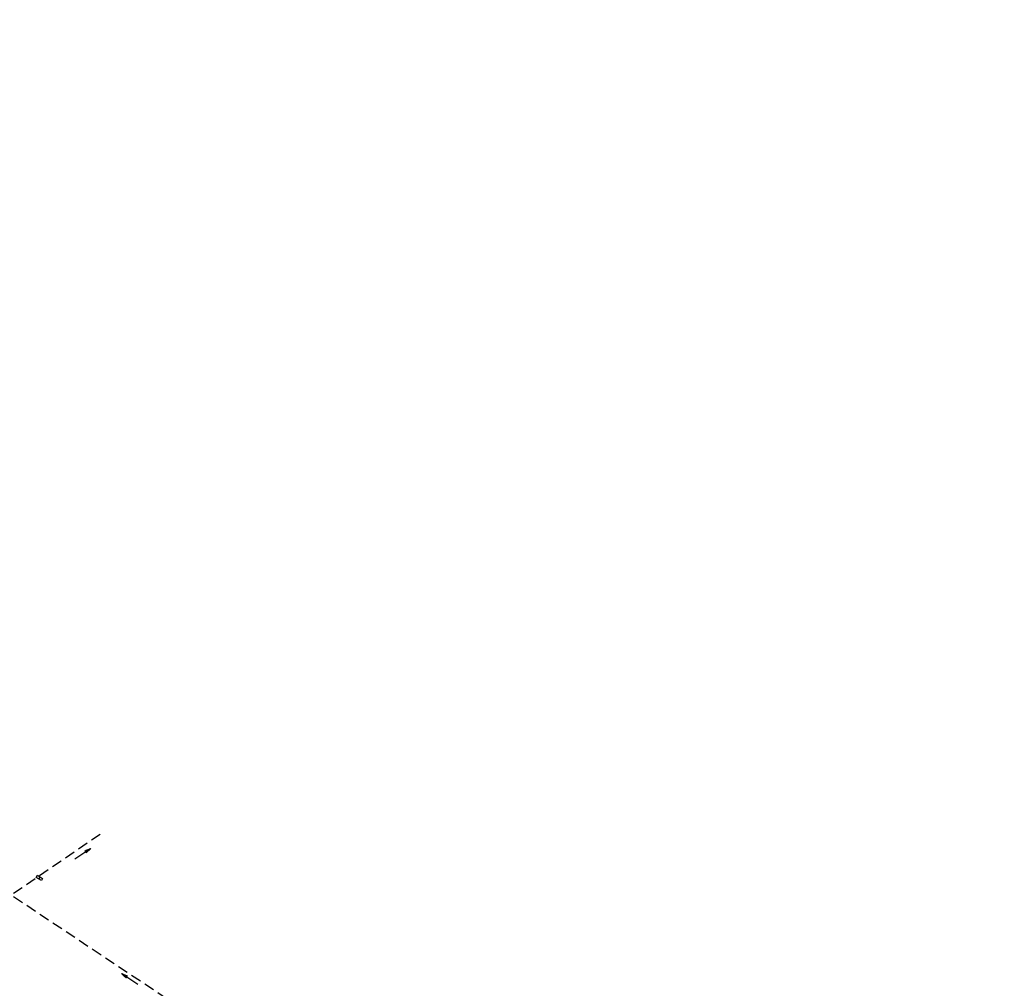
# Model space of a CAD drawing. Extents: x 451514 to 452057, y 434110 to 434694.
# Tile 12 of 16: x 451935 to 452057, y 434337 to 434457. Entities that reach past the tile are written whole.
import ezdxf

# ---------------------------------------------------------------- set-up
doc = ezdxf.new("R2010")
doc.units = 0
doc.header["$LTSCALE"] = 1.3
doc.header["$MEASUREMENT"] = 0
doc.linetypes.add('GESTRICH-X2', pattern=[1.5, 1, -0.5])
doc.layers.get('0').update_dxf_attribs({"linetype": 'CONTINUOUS'})
for name, color, linetype in [('FBR', 8, 'CONTINUOUS'), ('KANAL', 7, 'GESTRICH-X2'), ('PFEIL', 7, 'CONTINUOUS'), ('SCHSYMBOL', 7, 'CONTINUOUS')]:
    doc.layers.add(name, color=color, linetype=linetype)

# ---------------------------------------------------------------- blocks, each defined once
blk = doc.blocks.new('30')
at = {"color": 0}
for p, q in [((-0.75, -0.29), (-0.75, 0.29)), ((-0.75, 0.29), (0.75, 0.29)), ((0.75, 0.29), (0.75, -0.29)), ((0.75, -0.29), (-0.75, -0.29))]:
    blk.add_line(p, q, dxfattribs=at)
blk.add_point((0, 0), dxfattribs=at)
blk = doc.blocks.new('PFEIL2')
at = {"color": 0}
for p, q in [((0.88, 0), (-2.4, -0.01)), ((0.88, -0.27), (0.88, 0.28)), ((0.88, 0.28), (2.43, 0.01)), ((0.91, 0.27), (0.88, 0.26)), ((0.97, 0.26), (0.88, 0.25)), ((1.02, 0.25), (0.88, 0.23)), ((1.07, 0.24), (0.88, 0.21)), ((1.13, 0.23), (0.88, 0.19)), ((1.18, 0.22), (0.88, 0.17)), ((1.24, 0.21), (0.88, 0.15)), ((1.29, 0.21), (0.88, 0.14)), ((1.34, 0.2), (0.88, 0.12)), ((1.4, 0.19), (0.88, 0.1)), ((1.45, 0.18), (0.88, 0.08)), ((1.51, 0.17), (0.88, 0.06)), ((1.56, 0.16), (0.88, 0.04)), ((1.61, 0.15), (0.88, 0.02)), ((1.67, 0.14), (0.88, 0.01)), ((1.72, 0.13), (0.88, -0.01)), ((1.78, 0.12), (0.88, -0.03)), ((1.83, 0.11), (0.88, -0.05)), ((1.88, 0.1), (0.88, -0.07)), ((1.94, 0.09), (0.88, -0.09)), ((2.05, 0.08), (0.88, -0.12)), ((1.99, 0.08), (0.88, -0.11)), ((2.1, 0.07), (0.88, -0.14)), ((2.15, 0.06), (0.88, -0.16)), ((2.21, 0.05), (0.88, -0.18)), ((2.26, 0.04), (0.88, -0.2)), ((2.32, 0.03), (0.88, -0.22)), ((2.37, 0.02), (0.88, -0.23)), ((2.42, 0.01), (0.88, -0.25)), ((2.43, 0.01), (0.88, -0.27))]:
    blk.add_line(p, q, dxfattribs=at)

msp = doc.modelspace()

# ---------------------------------------------------------------- linework, layer by layer
at = {"layer": 'FBR'}
for points in [[(451586.28, 434627.86, -0.000002), (451573.15, 434642.87, -0.000008)], [(451625.44, 434587.82, 0.000002), (451637.46, 434574.01, 0.000133)]]:
    msp.add_lwpolyline(points, format="xyb", dxfattribs=at)
at = {"layer": 'KANAL'}
for p, q in [((451933.91, 434348.41), (451945.12, 434356.08)), ((451933.91, 434348), (451963.22, 434328.5))]:
    msp.add_line(p, q, dxfattribs=at)

# ---------------------------------------------------------------- block references
at = {"layer": 'PFEIL', "xscale": 0.5, "yscale": 0.5, "zscale": 0.5}
for p, rotation in [((451942.47, 434353.29), 33.68609292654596), ((451948.28, 434337.82), 146.3572)]:
    msp.add_blockref('PFEIL2', p, dxfattribs=dict(at, rotation=rotation))
at = {"layer": 'SCHSYMBOL', "xscale": 0.5, "yscale": 0.5, "zscale": 0.5, "rotation": 329.4070909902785}
msp.add_blockref('30', (451937.1, 434350.32), dxfattribs=at)

doc.saveas('drawing.dxf')
